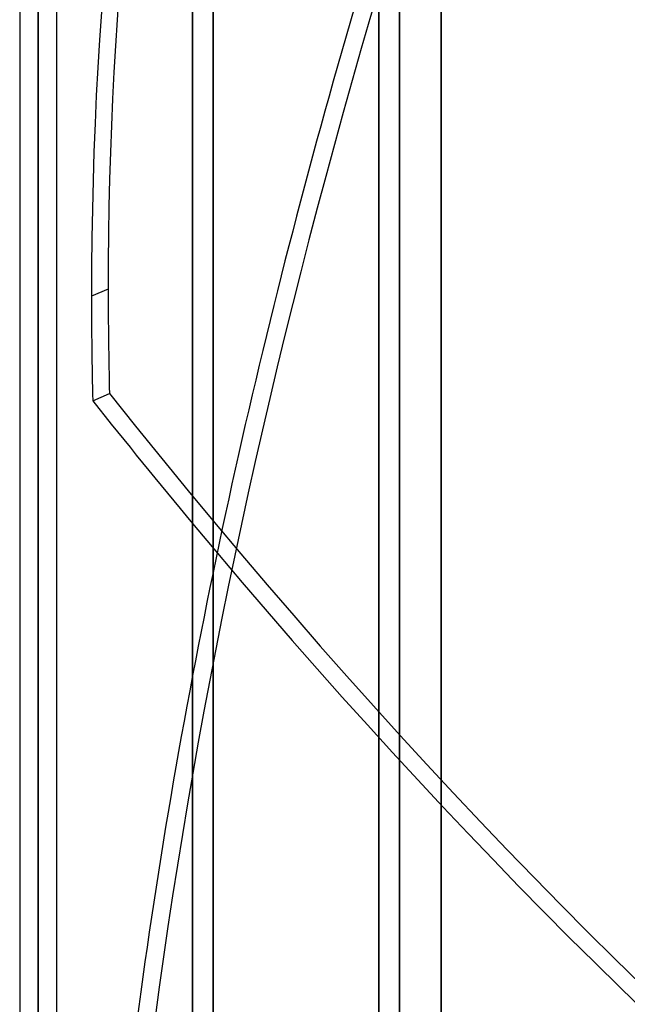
# Model space of a CAD drawing. Header units: millimetres. Extents: x -92 to 86, y -242 to 242.
# Tile 22 of 89: x -8 to 21, y -128 to -80. Entities that reach past the tile are written whole.
import ezdxf

# ---------------------------------------------------------------- set-up
doc = ezdxf.new("R2010")
doc.units = ezdxf.units.MM
doc.layers.add('MAIN-1', color=7, linetype='Continuous')

msp = doc.modelspace()

# ---------------------------------------------------------------- linework, layer by layer
at = {"layer": 'MAIN-1'}
for p, q in [((0, 222.5), (0, -222.5)), ((0, -222.5), (0, 222.5)), ((12, -222.5), (12, 222.5)), ((12, 222.5), (12, -222.5)), ((1, 221.5), (1, -221.5)), ((1, -221.5), (1, 221.5)), ((12, -221.5), (12, 221.5)), ((12, 221.5), (12, -221.5)), ((-7.458, 0), (-7.458, -136.222)), ((-7.458, 0), (-7.458, -135.039)), ((0, -188), (0, 0)), ((9, 0), (9, -179)), ((10, 0), (10, -180)), ((-8.353, 0), (-8.353, -135.382)), ((-8.353, 0), (-8.353, -135.382)), ((-7.458, -135.039), (-7.458, 0)), ((-7.458, -136.222), (-7.458, 0)), ((-6.563, -135.382), (-6.563, 0)), ((-6.563, -135.382), (-6.563, 0)), ((1, 0), (1, -189)), ((9, -179), (9, 0)), ((10, -180), (10, 0)), ((-4.077, -93.285), (-4.886, -93.631)), ((-4.826, -98.681), (-4.017, -98.336))]:
    msp.add_line(p, q, dxfattribs=at)
for centre, major_axis, start_param, end_param in [((105.345, -181.81), (-73.112, 171.202), 0.273003, 0.839056), ((104.536, -182.155), (73.112, -171.202), -2.602505, -2.302536), ((104.536, -71.88), (-73.112, -171.202), -1.40511, -1.139025), ((105.345, -72.225), (73.112, 171.202), 1.736483, 2.302536), ((104.536, -182.155), (73.112, -171.202), -2.302536, -2.269319), ((105.345, -181.81), (-73.112, 171.202), 0.839056, 0.872274), ((37.405, 43.617), (-89.562, 209.723), 2.095693, 2.724012), ((36.595, 43.617), (-89.562, -209.723), 0.455214, 1.045899), ((36.595, 43.271), (89.562, -209.723), -1.045899, -1.008266), ((37.405, 43.271), (89.562, 209.723), -2.692658, -2.095693), ((36.595, 43.271), (89.562, -209.723), -1.008266, -0.417581), ((104.536, -71.88), (-73.112, -171.202), -1.139025, -1.000529)]:
    msp.add_ellipse(centre, major_axis=major_axis, ratio=0.475528, start_param=start_param, end_param=end_param, dxfattribs=at)

doc.saveas('drawing.dxf')
